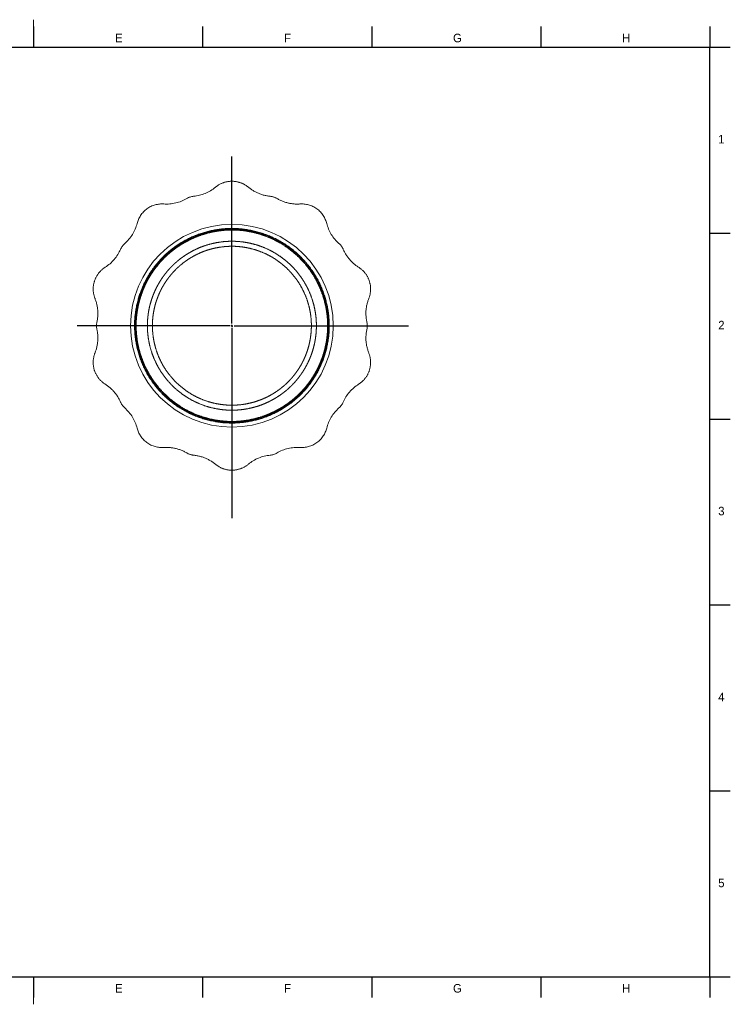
# Model space of a CAD drawing. Header units: millimetres. Extents: x 7 to 413, y 5 to 292.
# Tile 10 of 10: x 206 to 413, y 5 to 292. Entities that reach past the tile are written whole.
import ezdxf

# ---------------------------------------------------------------- set-up
doc = ezdxf.new("R2010")
doc.units = ezdxf.units.MM
doc.layers.add('FORMAT', color=7, linetype='Continuous')
doc.styles.add('SLDTEXTSTYLE0', font='ARIAL_0.TTF', dxfattribs={"width": 0.948})

# ---------------------------------------------------------------- blocks, each defined once
blk = doc.blocks.new('SW_CENTERMARKSYMBOL_0')
at = {"layer": 'FORMAT', "color": 0}
for p, q in [((0, 0.62), (0, 49.3)), ((-0.62, 0), (-45.05, 0)), ((0, 0), (-0.31, 0)), ((0, 0), (0, 0.31)), ((0, 0), (0, -0.31)), ((0, 0), (0.31, 0)), ((0.62, 0), (51.42, 0)), ((0, -0.62), (0, -56.1))]:
    blk.add_line(p, q, dxfattribs=at)

msp = doc.modelspace()

# ---------------------------------------------------------------- linework, layer by layer
at = {"color": 7, "linetype": 'Continuous', "lineweight": 0}
for p, q in [((210, 291.87), (210, 283.87)), ((210, 12.87), (210, 4.87))]:
    msp.add_line(p, q, dxfattribs=at)
at = {"color": 7, "linetype": 'Continuous', "lineweight": 30}
for p, q in [((210, 289.87), (210, 283.87)), ((259.25, 289.87), (259.25, 283.87)), ((308.5, 289.87), (308.5, 283.87)), ((357.75, 289.87), (357.75, 283.87)), ((407, 289.87), (407, 283.87)), ((13, 283.87), (407, 283.87)), ((407, 283.87), (413, 283.87)), ((407, 229.67), (413, 229.67)), ((407, 175.47), (413, 175.47)), ((407, 121.27), (413, 121.27)), ((210, 12.87), (210, 6.87)), ((259.25, 12.87), (259.25, 6.87)), ((308.5, 12.87), (308.5, 6.87))]:
    msp.add_line(p, q, dxfattribs=at)
at = {"color": 7, "linetype": 'Continuous', "lineweight": 15}
msp.add_circle((267.77, 202.66), 29.54, dxfattribs=at)
for points, knots in [([(272.58, 243.04), (272.49, 243.11), (272.31, 243.25), (272.03, 243.45), (271.74, 243.65), (271.43, 243.83), (271.12, 243.99), (270.79, 244.15), (270.46, 244.28), (270.11, 244.4), (269.76, 244.51), (269.4, 244.6), (269.02, 244.67), (268.65, 244.73), (268.27, 244.76), (267.88, 244.78), (267.5, 244.78), (267.12, 244.75), (266.74, 244.71), (266.37, 244.65), (266, 244.57), (265.63, 244.47), (265.28, 244.35), (264.93, 244.22), (264.59, 244.07), (264.24, 243.9), (263.9, 243.7), (263.57, 243.49), (263.26, 243.27), (263.06, 243.11), (262.97, 243.04)], [0, 0, 0, 0, 0.032622, 0.06575, 0.09936, 0.133425, 0.167916, 0.202174, 0.236778, 0.271693, 0.306881, 0.343028, 0.379376, 0.415878, 0.452489, 0.489162, 0.525849, 0.562502, 0.599075, 0.635519, 0.67179, 0.707843, 0.743634, 0.779124, 0.814273, 0.852499, 0.890224, 0.927406, 0.964009, 1, 1, 1, 1]), ([(256.61, 240.4), (257.18, 240.45), (257.76, 240.54), (258.89, 240.82), (259.45, 241.01), (260.53, 241.46), (261.06, 241.72), (262.05, 242.33), (262.53, 242.67), (262.97, 243.04)], [0, 0, 0, 0, 0.25, 0.25, 0.5, 0.5, 0.75, 0.75, 1, 1, 1, 1]), ([(272.58, 243.04), (272.7, 242.93), (272.95, 242.73), (273.35, 242.44), (273.75, 242.17), (274.17, 241.92), (274.6, 241.68), (275.04, 241.46), (275.49, 241.26), (275.95, 241.07), (276.43, 240.91), (276.92, 240.76), (277.42, 240.63), (277.92, 240.53), (278.43, 240.45), (278.76, 240.41), (278.93, 240.4)], [0, 0, 0, 0, 0.069154, 0.138685, 0.208538, 0.278649, 0.34896, 0.419406, 0.489925, 0.560454, 0.63428, 0.707974, 0.781463, 0.854676, 0.927544, 1, 1, 1, 1]), ([(254.62, 239.75), (254.13, 239.45), (253.61, 239.2), (252.53, 238.76), (251.97, 238.58), (250.83, 238.3), (250.24, 238.21), (249.08, 238.12), (248.5, 238.11), (247.93, 238.15)], [0, 0, 0, 0, 0.25, 0.25, 0.5, 0.5, 0.75, 0.75, 1, 1, 1, 1]), ([(254.62, 239.75), (254.92, 239.93), (255.24, 240.07), (255.92, 240.29), (256.27, 240.36), (256.61, 240.4)], [0, 0, 0, 0, 0.5, 0.5, 1, 1, 1, 1]), ([(280.92, 239.75), (280.84, 239.8), (280.67, 239.89), (280.4, 240.02), (280.12, 240.13), (279.84, 240.22), (279.54, 240.3), (279.24, 240.36), (279.03, 240.38), (278.93, 240.4)], [0, 0, 0, 0, 0.13929, 0.279272, 0.419682, 0.560247, 0.707373, 0.85406, 1, 1, 1, 1]), ([(287.61, 238.15), (287.45, 238.14), (287.13, 238.12), (286.65, 238.12), (286.16, 238.14), (285.67, 238.18), (285.18, 238.24), (284.7, 238.32), (284.22, 238.42), (283.73, 238.54), (283.24, 238.69), (282.76, 238.86), (282.28, 239.05), (281.82, 239.26), (281.36, 239.49), (281.07, 239.66), (280.92, 239.75)], [0, 0, 0, 0, 0.069153, 0.138685, 0.208537, 0.278649, 0.348959, 0.419406, 0.489925, 0.560453, 0.63428, 0.707974, 0.781463, 0.854676, 0.927544, 1, 1, 1, 1]), ([(247.93, 238.15), (247.53, 238.18), (247.12, 238.17), (246.28, 238.09), (245.85, 238.01), (245, 237.78), (244.58, 237.62), (243.77, 237.23), (243.38, 237), (242.65, 236.47), (242.31, 236.17), (241.69, 235.52), (241.41, 235.17), (240.93, 234.43), (240.72, 234.05), (240.38, 233.28), (240.25, 232.89), (240.15, 232.5)], [0, 0, 0, 0, 0.125, 0.125, 0.25, 0.25, 0.375, 0.375, 0.5, 0.5, 0.625, 0.625, 0.75, 0.75, 0.875, 0.875, 1, 1, 1, 1]), ([(295.39, 232.5), (295.29, 232.89), (295.16, 233.28), (294.82, 234.05), (294.62, 234.43), (294.13, 235.17), (293.86, 235.52), (293.24, 236.17), (292.89, 236.47), (292.16, 237), (291.77, 237.23), (290.96, 237.62), (290.54, 237.78), (289.69, 238.01), (289.27, 238.09), (288.43, 238.17), (288.01, 238.18), (287.61, 238.15)], [0, 0, 0, 0, 0.125, 0.125, 0.25, 0.25, 0.375, 0.375, 0.5, 0.5, 0.625, 0.625, 0.75, 0.75, 0.875, 0.875, 1, 1, 1, 1]), ([(236.57, 226.63), (237, 227.01), (237.4, 227.42), (238.15, 228.32), (238.5, 228.79), (239.11, 229.79), (239.38, 230.32), (239.83, 231.39), (240.01, 231.94), (240.15, 232.5)], [0, 0, 0, 0, 0.25, 0.25, 0.5, 0.5, 0.75, 0.75, 1, 1, 1, 1]), ([(298.98, 226.63), (298.55, 227.01), (298.14, 227.42), (297.39, 228.32), (297.04, 228.79), (296.43, 229.79), (296.17, 230.32), (295.71, 231.39), (295.53, 231.94), (295.39, 232.5)], [0, 0, 0, 0, 0.25, 0.25, 0.5, 0.5, 0.75, 0.75, 1, 1, 1, 1]), ([(290.73, 185.98), (290.62, 185.83), (290.39, 185.53), (290.04, 185.07), (289.68, 184.62), (289.29, 184.16), (288.89, 183.71), (288.47, 183.25), (288.04, 182.79), (287.6, 182.36), (287.15, 181.93), (286.71, 181.53), (286.25, 181.13), (285.78, 180.73), (285.29, 180.33), (284.78, 179.94), (284.25, 179.56), (283.71, 179.18), (283.14, 178.81), (282.56, 178.44), (281.96, 178.09), (281.35, 177.74), (280.71, 177.4), (280.08, 177.09), (279.44, 176.79), (278.81, 176.52), (278.16, 176.25), (277.5, 176), (276.82, 175.76), (276.15, 175.55), (275.49, 175.35), (274.83, 175.18), (274.17, 175.01), (273.49, 174.87), (272.81, 174.73), (272.13, 174.62), (271.45, 174.52), (270.77, 174.44), (270.09, 174.38), (269.4, 174.33), (268.7, 174.3), (268, 174.28), (267.29, 174.29), (266.58, 174.31), (265.86, 174.35), (265.14, 174.4), (264.42, 174.48), (263.7, 174.57), (262.98, 174.69), (262.26, 174.82), (261.53, 174.98), (260.8, 175.15), (260.07, 175.35), (259.34, 175.56), (258.62, 175.8), (257.9, 176.05), (257.2, 176.32), (256.5, 176.62), (255.8, 176.93), (255.1, 177.27), (254.41, 177.62), (253.72, 178), (253.05, 178.4), (252.38, 178.81), (251.73, 179.25), (251.11, 179.69), (250.52, 180.13), (249.96, 180.57), (249.41, 181.02), (248.88, 181.49), (248.35, 181.97), (247.84, 182.46), (247.33, 182.98), (246.81, 183.53), (246.3, 184.1), (245.8, 184.69), (245.32, 185.3), (244.86, 185.91), (244.42, 186.53), (244, 187.16), (243.59, 187.8), (243.21, 188.44), (242.85, 189.09), (242.5, 189.74), (242.18, 190.39), (241.88, 191.04), (241.59, 191.71), (241.32, 192.37), (241.07, 193.04), (240.84, 193.72), (240.62, 194.39), (240.43, 195.06), (240.25, 195.72), (240.1, 196.38), (239.95, 197.04), (239.82, 197.73), (239.7, 198.46), (239.6, 199.23), (239.52, 199.99), (239.46, 200.75), (239.42, 201.49), (239.4, 202.21), (239.39, 202.89), (239.41, 203.54), (239.43, 204.19), (239.47, 204.82), (239.53, 205.45), (239.6, 206.1), (239.69, 206.78), (239.8, 207.48), (239.93, 208.17), (240.08, 208.85), (240.23, 209.52), (240.41, 210.18), (240.59, 210.82), (240.79, 211.45), (241, 212.06), (241.21, 212.66), (241.45, 213.28), (241.72, 213.91), (242, 214.55), (242.3, 215.17), (242.6, 215.78), (242.92, 216.36), (243.23, 216.91), (243.54, 217.44), (243.85, 217.94), (244.17, 218.42), (244.49, 218.89), (244.81, 219.34), (245.15, 219.8), (245.5, 220.25), (245.87, 220.7), (246.25, 221.16), (246.65, 221.62), (247.07, 222.07), (247.51, 222.53), (247.95, 222.97), (248.39, 223.39), (248.83, 223.79), (249.29, 224.2), (249.76, 224.6), (250.26, 224.99), (250.76, 225.38), (251.29, 225.77), (251.84, 226.14), (252.4, 226.52), (252.98, 226.88), (253.58, 227.24), (254.2, 227.58), (254.83, 227.92), (255.47, 228.24), (256.1, 228.53), (256.73, 228.81), (257.38, 229.07), (258.05, 229.32), (258.72, 229.56), (259.39, 229.78), (260.06, 229.97), (260.71, 230.15), (261.37, 230.31), (262.05, 230.46), (262.73, 230.59), (263.42, 230.71), (264.1, 230.8), (264.77, 230.88), (265.45, 230.95), (266.14, 230.99), (266.84, 231.03), (267.54, 231.04), (268.25, 231.04), (268.97, 231.02), (269.69, 230.98), (270.41, 230.92), (271.12, 230.84), (271.84, 230.75), (272.56, 230.63), (273.28, 230.5), (274.01, 230.35), (274.74, 230.17), (275.47, 229.98), (276.2, 229.76), (276.93, 229.52), (277.64, 229.27), (278.35, 229), (279.05, 228.71), (279.74, 228.39), (280.44, 228.06), (281.13, 227.7), (281.82, 227.32), (282.49, 226.92), (283.16, 226.51), (283.81, 226.07), (284.43, 225.64), (285.02, 225.2), (285.58, 224.76), (286.13, 224.3), (286.67, 223.84), (287.19, 223.36), (287.7, 222.87), (288.21, 222.35), (288.73, 221.8), (289.24, 221.22), (289.74, 220.63), (290.22, 220.03), (290.68, 219.41), (291.12, 218.79), (291.54, 218.16), (291.95, 217.52), (292.33, 216.88), (292.7, 216.23), (293.04, 215.58), (293.36, 214.93), (293.66, 214.28), (293.95, 213.62), (294.22, 212.95), (294.47, 212.28), (294.71, 211.61), (294.92, 210.93), (295.11, 210.26), (295.29, 209.6), (295.45, 208.94), (295.59, 208.28), (295.72, 207.59), (295.84, 206.86), (295.94, 206.09), (296.03, 205.33), (296.09, 204.58), (296.13, 203.83), (296.15, 203.12), (296.15, 202.43), (296.14, 201.78), (296.11, 201.14), (296.07, 200.5), (296.01, 199.88), (295.94, 199.22), (295.85, 198.54), (295.74, 197.84), (295.61, 197.15), (295.47, 196.47), (295.31, 195.8), (295.14, 195.14), (294.95, 194.5), (294.76, 193.87), (294.55, 193.26), (294.33, 192.66), (294.09, 192.04), (293.83, 191.41), (293.54, 190.77), (293.24, 190.15), (292.94, 189.55), (292.63, 188.96), (292.31, 188.41), (292, 187.88), (291.69, 187.39), (291.37, 186.9), (291.05, 186.44), (290.84, 186.13), (290.73, 185.98)], [0, 0, 0, 0, 0.00315, 0.006363, 0.009639, 0.01298, 0.016386, 0.01986, 0.023402, 0.027014, 0.030316, 0.033677, 0.037096, 0.040573, 0.044111, 0.047709, 0.051368, 0.055088, 0.058871, 0.062716, 0.066624, 0.070595, 0.074631, 0.078729, 0.082543, 0.08641, 0.090332, 0.094307, 0.098335, 0.102417, 0.106165, 0.109957, 0.113792, 0.117669, 0.121589, 0.12555, 0.129322, 0.133131, 0.136975, 0.140853, 0.144766, 0.148712, 0.15269, 0.1567, 0.160741, 0.164811, 0.168837, 0.172889, 0.176968, 0.18107, 0.185272, 0.189496, 0.193742, 0.198008, 0.202293, 0.206519, 0.21076, 0.215016, 0.219283, 0.22365, 0.228026, 0.232411, 0.236802, 0.241199, 0.245599, 0.25, 0.253993, 0.257984, 0.261973, 0.265958, 0.269938, 0.273912, 0.277879, 0.282232, 0.286573, 0.2909, 0.295212, 0.299508, 0.303785, 0.308043, 0.31228, 0.316495, 0.320686, 0.324779, 0.328846, 0.332887, 0.336901, 0.340959, 0.344987, 0.348984, 0.352949, 0.356881, 0.36071, 0.364506, 0.368268, 0.371996, 0.376388, 0.38073, 0.385022, 0.389261, 0.393449, 0.397583, 0.401288, 0.404949, 0.408566, 0.412139, 0.415667, 0.419152, 0.423201, 0.42719, 0.431117, 0.434983, 0.438865, 0.442684, 0.446442, 0.450137, 0.453771, 0.457344, 0.460857, 0.46488, 0.468824, 0.472689, 0.476476, 0.480187, 0.483824, 0.487185, 0.490483, 0.493717, 0.496889, 0.5, 0.50315, 0.506363, 0.509639, 0.51298, 0.516386, 0.51986, 0.523402, 0.527014, 0.530316, 0.533677, 0.537096, 0.540573, 0.544111, 0.547709, 0.551368, 0.555088, 0.558871, 0.562716, 0.566624, 0.570595, 0.574631, 0.578729, 0.582543, 0.58641, 0.590332, 0.594307, 0.598335, 0.602417, 0.606165, 0.609957, 0.613792, 0.617669, 0.621589, 0.62555, 0.629322, 0.633131, 0.636975, 0.640853, 0.644766, 0.648712, 0.65269, 0.6567, 0.660741, 0.664811, 0.668837, 0.672889, 0.676968, 0.68107, 0.685272, 0.689496, 0.693742, 0.698008, 0.702293, 0.706519, 0.71076, 0.715016, 0.719283, 0.72365, 0.728026, 0.732411, 0.736802, 0.741199, 0.745599, 0.75, 0.753993, 0.757984, 0.761973, 0.765958, 0.769938, 0.773912, 0.777879, 0.782232, 0.786573, 0.7909, 0.795212, 0.799508, 0.803785, 0.808043, 0.81228, 0.816495, 0.820686, 0.824779, 0.828846, 0.832887, 0.836901, 0.840959, 0.844987, 0.848984, 0.852949, 0.856881, 0.86071, 0.864506, 0.868268, 0.871996, 0.876388, 0.88073, 0.885022, 0.889261, 0.893449, 0.897583, 0.901288, 0.904949, 0.908566, 0.912139, 0.915667, 0.919152, 0.923201, 0.92719, 0.931117, 0.934983, 0.938865, 0.942684, 0.946442, 0.950137, 0.953771, 0.957344, 0.960857, 0.96488, 0.968824, 0.972689, 0.976476, 0.980187, 0.983824, 0.987185, 0.990483, 0.993717, 0.996889, 1, 1, 1, 1]), ([(244.67, 218.72), (245.35, 219.67), (245.72, 220.15), (246.52, 221.11), (246.95, 221.59), (247.86, 222.55), (248.35, 223.03), (249.4, 223.98), (249.96, 224.45), (251.14, 225.37), (251.77, 225.82), (253.11, 226.69), (253.81, 227.1), (255.3, 227.9), (256.09, 228.27), (257.73, 228.96), (258.59, 229.27), (260.38, 229.82), (261.31, 230.06), (263.24, 230.45), (264.24, 230.59), (266.29, 230.78), (267.34, 230.81), (269.47, 230.77), (270.56, 230.68), (272.74, 230.38), (273.84, 230.16), (276.04, 229.58), (277.13, 229.22), (279.27, 228.37), (280.32, 227.87), (282.37, 226.74), (283.36, 226.11), (285.26, 224.73), (286.16, 223.99), (287.87, 222.39), (288.66, 221.54), (290.14, 219.76), (290.82, 218.84), (292.04, 216.93), (292.59, 215.96), (293.56, 213.97), (293.97, 212.96), (294.68, 210.95), (294.97, 209.94), (295.43, 207.94), (295.6, 206.94), (295.83, 204.99), (295.89, 204.03), (295.92, 202.15), (295.88, 201.24), (295.74, 199.46), (295.62, 198.6), (295.33, 196.94), (295.15, 196.14), (294.74, 194.6), (294.51, 193.87), (294, 192.45), (293.73, 191.78), (293.15, 190.49), (292.84, 189.88), (292.21, 188.71), (291.89, 188.15), (291.22, 187.1), (290.88, 186.6), (290.19, 185.65), (289.82, 185.17), (289.02, 184.21), (288.59, 183.73), (287.68, 182.77), (287.19, 182.29), (286.14, 181.34), (285.59, 180.87), (284.4, 179.95), (283.77, 179.5), (282.43, 178.64), (281.73, 178.22), (280.24, 177.43), (279.46, 177.05), (277.81, 176.37), (276.95, 176.05), (275.16, 175.5), (274.23, 175.26), (272.3, 174.88), (271.3, 174.73), (269.25, 174.55), (268.21, 174.51), (266.07, 174.56), (264.98, 174.64), (262.8, 174.95), (261.7, 175.17), (259.51, 175.74), (258.42, 176.1), (256.27, 176.96), (255.22, 177.45), (253.17, 178.58), (252.18, 179.21), (250.29, 180.59), (249.38, 181.34), (247.68, 182.93), (246.88, 183.78), (245.4, 185.56), (244.72, 186.48), (243.5, 188.39), (242.95, 189.37), (241.99, 191.35), (241.57, 192.36), (240.86, 194.37), (240.57, 195.38), (240.12, 197.39), (239.95, 198.38), (239.72, 200.34), (239.65, 201.3), (239.63, 203.17), (239.66, 204.09), (239.81, 205.86), (239.92, 206.72), (240.21, 208.38), (240.39, 209.18), (240.8, 210.72), (241.04, 211.46), (241.54, 212.87), (241.82, 213.55), (242.4, 214.83), (242.7, 215.45), (243.33, 216.62), (243.66, 217.17), (244.32, 218.22), (244.67, 218.72), (245.35, 219.67)], [-0.015625, -0.015625, 0, 0, 0.015625, 0.015625, 0.03125, 0.03125, 0.046875, 0.046875, 0.0625, 0.0625, 0.078125, 0.078125, 0.09375, 0.09375, 0.109375, 0.109375, 0.125, 0.125, 0.140625, 0.140625, 0.15625, 0.15625, 0.171875, 0.171875, 0.1875, 0.1875, 0.203125, 0.203125, 0.21875, 0.21875, 0.234375, 0.234375, 0.25, 0.25, 0.265625, 0.265625, 0.28125, 0.28125, 0.296875, 0.296875, 0.3125, 0.3125, 0.328125, 0.328125, 0.34375, 0.34375, 0.359375, 0.359375, 0.375, 0.375, 0.390625, 0.390625, 0.40625, 0.40625, 0.421875, 0.421875, 0.4375, 0.4375, 0.453125, 0.453125, 0.46875, 0.46875, 0.484375, 0.484375, 0.5, 0.5, 0.515625, 0.515625, 0.53125, 0.53125, 0.546875, 0.546875, 0.5625, 0.5625, 0.578125, 0.578125, 0.59375, 0.59375, 0.609375, 0.609375, 0.625, 0.625, 0.640625, 0.640625, 0.65625, 0.65625, 0.671875, 0.671875, 0.6875, 0.6875, 0.703125, 0.703125, 0.71875, 0.71875, 0.734375, 0.734375, 0.75, 0.75, 0.765625, 0.765625, 0.78125, 0.78125, 0.796875, 0.796875, 0.8125, 0.8125, 0.828125, 0.828125, 0.84375, 0.84375, 0.859375, 0.859375, 0.875, 0.875, 0.890625, 0.890625, 0.90625, 0.90625, 0.921875, 0.921875, 0.9375, 0.9375, 0.953125, 0.953125, 0.96875, 0.96875, 0.984375, 0.984375, 1, 1, 1.015625, 1.015625]), ([(244.86, 218.59), (245.55, 219.53), (245.91, 220), (246.7, 220.95), (247.13, 221.43), (248.04, 222.38), (248.52, 222.86), (249.56, 223.8), (250.11, 224.26), (251.29, 225.17), (251.91, 225.62), (253.23, 226.48), (253.93, 226.89), (255.41, 227.68), (256.19, 228.05), (257.81, 228.73), (258.67, 229.04), (260.44, 229.59), (261.37, 229.83), (263.28, 230.21), (264.27, 230.35), (266.3, 230.53), (267.34, 230.57), (269.46, 230.52), (270.54, 230.44), (272.7, 230.14), (273.79, 229.92), (275.96, 229.35), (277.04, 228.99), (279.17, 228.15), (280.22, 227.65), (282.24, 226.53), (283.23, 225.91), (285.11, 224.54), (286, 223.8), (287.69, 222.22), (288.49, 221.38), (289.95, 219.62), (290.62, 218.7), (291.84, 216.81), (292.38, 215.84), (293.34, 213.87), (293.75, 212.88), (294.45, 210.88), (294.73, 209.88), (295.19, 207.89), (295.36, 206.9), (295.59, 204.97), (295.65, 204.01), (295.68, 202.16), (295.64, 201.25), (295.5, 199.49), (295.39, 198.64), (295.09, 196.99), (294.92, 196.2), (294.51, 194.67), (294.28, 193.94), (293.77, 192.54), (293.5, 191.87), (292.93, 190.59), (292.63, 189.99), (292, 188.83), (291.68, 188.28), (291.02, 187.23), (290.68, 186.74), (290, 185.8), (289.63, 185.32), (288.84, 184.37), (288.42, 183.89), (287.51, 182.94), (287.02, 182.46), (285.99, 181.52), (285.43, 181.06), (284.26, 180.15), (283.63, 179.7), (282.31, 178.84), (281.61, 178.43), (280.13, 177.64), (279.36, 177.27), (277.73, 176.59), (276.88, 176.28), (275.1, 175.73), (274.17, 175.5), (272.26, 175.11), (271.27, 174.97), (269.24, 174.79), (268.2, 174.75), (266.08, 174.8), (265.01, 174.88), (262.84, 175.19), (261.75, 175.4), (259.58, 175.97), (258.5, 176.33), (256.37, 177.18), (255.33, 177.67), (253.3, 178.79), (252.32, 179.41), (250.44, 180.78), (249.54, 181.52), (247.85, 183.1), (247.06, 183.95), (245.59, 185.71), (244.92, 186.62), (243.71, 188.51), (243.16, 189.48), (242.21, 191.45), (241.79, 192.45), (241.09, 194.45), (240.81, 195.45), (240.35, 197.43), (240.19, 198.42), (239.96, 200.36), (239.9, 201.31), (239.87, 203.17), (239.9, 204.07), (240.05, 205.83), (240.16, 206.69), (240.45, 208.33), (240.63, 209.13), (241.04, 210.65), (241.27, 211.38), (241.77, 212.78), (242.04, 213.45), (242.61, 214.73), (242.92, 215.34), (243.54, 216.5), (243.87, 217.05), (244.53, 218.09), (244.86, 218.59), (245.55, 219.53)], [-0.015625, -0.015625, 0, 0, 0.015625, 0.015625, 0.03125, 0.03125, 0.046875, 0.046875, 0.0625, 0.0625, 0.078125, 0.078125, 0.09375, 0.09375, 0.109375, 0.109375, 0.125, 0.125, 0.140625, 0.140625, 0.15625, 0.15625, 0.171875, 0.171875, 0.1875, 0.1875, 0.203125, 0.203125, 0.21875, 0.21875, 0.234375, 0.234375, 0.25, 0.25, 0.265625, 0.265625, 0.28125, 0.28125, 0.296875, 0.296875, 0.3125, 0.3125, 0.328125, 0.328125, 0.34375, 0.34375, 0.359375, 0.359375, 0.375, 0.375, 0.390625, 0.390625, 0.40625, 0.40625, 0.421875, 0.421875, 0.4375, 0.4375, 0.453125, 0.453125, 0.46875, 0.46875, 0.484375, 0.484375, 0.5, 0.5, 0.515625, 0.515625, 0.53125, 0.53125, 0.546875, 0.546875, 0.5625, 0.5625, 0.578125, 0.578125, 0.59375, 0.59375, 0.609375, 0.609375, 0.625, 0.625, 0.640625, 0.640625, 0.65625, 0.65625, 0.671875, 0.671875, 0.6875, 0.6875, 0.703125, 0.703125, 0.71875, 0.71875, 0.734375, 0.734375, 0.75, 0.75, 0.765625, 0.765625, 0.78125, 0.78125, 0.796875, 0.796875, 0.8125, 0.8125, 0.828125, 0.828125, 0.84375, 0.84375, 0.859375, 0.859375, 0.875, 0.875, 0.890625, 0.890625, 0.90625, 0.90625, 0.921875, 0.921875, 0.9375, 0.9375, 0.953125, 0.953125, 0.96875, 0.96875, 0.984375, 0.984375, 1, 1, 1.015625, 1.015625]), ([(247.55, 216.72), (248.15, 217.55), (248.48, 217.97), (249.17, 218.81), (249.55, 219.23), (250.35, 220.07), (250.78, 220.49), (251.69, 221.32), (252.18, 221.73), (253.22, 222.54), (253.77, 222.93), (254.94, 223.69), (255.56, 224.05), (256.86, 224.75), (257.54, 225.07), (258.98, 225.68), (259.73, 225.95), (261.3, 226.43), (262.12, 226.64), (263.81, 226.98), (264.68, 227.11), (266.47, 227.27), (267.39, 227.3), (269.26, 227.26), (270.21, 227.18), (272.12, 226.92), (273.09, 226.72), (275, 226.22), (275.96, 225.91), (277.83, 225.16), (278.76, 224.72), (280.55, 223.74), (281.41, 223.18), (283.07, 221.98), (283.87, 221.32), (285.36, 219.93), (286.06, 219.18), (287.35, 217.63), (287.94, 216.82), (289.01, 215.15), (289.49, 214.3), (290.34, 212.56), (290.7, 211.68), (291.32, 209.91), (291.57, 209.03), (291.97, 207.28), (292.12, 206.41), (292.33, 204.7), (292.38, 203.86), (292.4, 202.21), (292.38, 201.41), (292.25, 199.86), (292.15, 199.11), (291.89, 197.65), (291.73, 196.95), (291.37, 195.61), (291.17, 194.96), (290.73, 193.73), (290.49, 193.14), (289.98, 192.01), (289.71, 191.47), (289.16, 190.45), (288.88, 189.96), (288.29, 189.04), (287.99, 188.6), (287.39, 187.77), (287.07, 187.36), (286.37, 186.51), (286, 186.09), (285.19, 185.25), (284.77, 184.83), (283.85, 184), (283.36, 183.59), (282.32, 182.79), (281.77, 182.39), (280.6, 181.64), (279.99, 181.27), (278.68, 180.58), (278, 180.25), (276.56, 179.65), (275.81, 179.37), (274.24, 178.89), (273.42, 178.68), (271.73, 178.34), (270.86, 178.22), (269.07, 178.06), (268.15, 178.02), (266.28, 178.07), (265.33, 178.14), (263.42, 178.41), (262.46, 178.6), (260.54, 179.1), (259.59, 179.42), (257.71, 180.17), (256.79, 180.6), (255, 181.59), (254.13, 182.14), (252.47, 183.34), (251.68, 184), (250.19, 185.4), (249.49, 186.14), (248.19, 187.69), (247.6, 188.5), (246.53, 190.17), (246.05, 191.03), (245.2, 192.76), (244.84, 193.64), (244.22, 195.41), (243.97, 196.29), (243.57, 198.05), (243.42, 198.92), (243.22, 200.63), (243.16, 201.47), (243.14, 203.11), (243.17, 203.91), (243.3, 205.46), (243.4, 206.22), (243.65, 207.67), (243.81, 208.37), (244.17, 209.71), (244.37, 210.36), (244.82, 211.6), (245.06, 212.19), (245.56, 213.31), (245.83, 213.85), (246.38, 214.87), (246.67, 215.36), (247.25, 216.28), (247.55, 216.72), (248.15, 217.55)], [-0.015625, -0.015625, 0, 0, 0.015625, 0.015625, 0.03125, 0.03125, 0.046875, 0.046875, 0.0625, 0.0625, 0.078125, 0.078125, 0.09375, 0.09375, 0.109375, 0.109375, 0.125, 0.125, 0.140625, 0.140625, 0.15625, 0.15625, 0.171875, 0.171875, 0.1875, 0.1875, 0.203125, 0.203125, 0.21875, 0.21875, 0.234375, 0.234375, 0.25, 0.25, 0.265625, 0.265625, 0.28125, 0.28125, 0.296875, 0.296875, 0.3125, 0.3125, 0.328125, 0.328125, 0.34375, 0.34375, 0.359375, 0.359375, 0.375, 0.375, 0.390625, 0.390625, 0.40625, 0.40625, 0.421875, 0.421875, 0.4375, 0.4375, 0.453125, 0.453125, 0.46875, 0.46875, 0.484375, 0.484375, 0.5, 0.5, 0.515625, 0.515625, 0.53125, 0.53125, 0.546875, 0.546875, 0.5625, 0.5625, 0.578125, 0.578125, 0.59375, 0.59375, 0.609375, 0.609375, 0.625, 0.625, 0.640625, 0.640625, 0.65625, 0.65625, 0.671875, 0.671875, 0.6875, 0.6875, 0.703125, 0.703125, 0.71875, 0.71875, 0.734375, 0.734375, 0.75, 0.75, 0.765625, 0.765625, 0.78125, 0.78125, 0.796875, 0.796875, 0.8125, 0.8125, 0.828125, 0.828125, 0.84375, 0.84375, 0.859375, 0.859375, 0.875, 0.875, 0.890625, 0.890625, 0.90625, 0.90625, 0.921875, 0.921875, 0.9375, 0.9375, 0.953125, 0.953125, 0.96875, 0.96875, 0.984375, 0.984375, 1, 1, 1.015625, 1.015625]), ([(235.33, 224.93), (235.11, 224.41), (234.84, 223.89), (234.22, 222.9), (233.87, 222.43), (233.11, 221.54), (232.7, 221.12), (231.81, 220.36), (231.34, 220.01), (230.86, 219.71)], [0, 0, 0, 0, 0.25, 0.25, 0.5, 0.5, 0.75, 0.75, 1, 1, 1, 1]), ([(235.33, 224.93), (235.47, 225.26), (235.65, 225.56), (236.06, 226.14), (236.3, 226.4), (236.57, 226.63)], [0, 0, 0, 0, 0.5, 0.5, 1, 1, 1, 1]), ([(248.75, 215.88), (249.32, 216.66), (249.62, 217.06), (250.28, 217.85), (250.63, 218.25), (251.39, 219.04), (251.79, 219.43), (252.65, 220.21), (253.11, 220.6), (254.08, 221.35), (254.6, 221.72), (255.7, 222.44), (256.28, 222.78), (257.51, 223.43), (258.15, 223.74), (259.5, 224.31), (260.21, 224.57), (261.69, 225.02), (262.46, 225.22), (264.04, 225.53), (264.87, 225.65), (266.55, 225.8), (267.41, 225.84), (269.17, 225.8), (270.07, 225.73), (271.87, 225.47), (272.77, 225.29), (274.57, 224.82), (275.47, 224.52), (277.24, 223.82), (278.1, 223.41), (279.79, 222.48), (280.6, 221.97), (282.17, 220.83), (282.91, 220.21), (284.31, 218.9), (284.97, 218.2), (286.19, 216.74), (286.74, 215.98), (287.75, 214.41), (288.2, 213.6), (289, 211.97), (289.34, 211.14), (289.92, 209.48), (290.16, 208.65), (290.54, 207), (290.68, 206.18), (290.87, 204.58), (290.92, 203.79), (290.94, 202.24), (290.91, 201.49), (290.79, 200.03), (290.7, 199.32), (290.46, 197.95), (290.31, 197.29), (289.97, 196.03), (289.78, 195.42), (289.36, 194.26), (289.14, 193.7), (288.66, 192.64), (288.41, 192.14), (287.89, 191.18), (287.62, 190.72), (287.07, 189.85), (286.79, 189.44), (286.22, 188.66), (285.92, 188.26), (285.26, 187.47), (284.91, 187.08), (284.16, 186.29), (283.76, 185.89), (282.89, 185.11), (282.44, 184.73), (281.46, 183.97), (280.94, 183.6), (279.84, 182.89), (279.26, 182.54), (278.04, 181.89), (277.39, 181.58), (276.04, 181.02), (275.33, 180.76), (273.86, 180.3), (273.09, 180.11), (271.5, 179.79), (270.68, 179.67), (268.99, 179.52), (268.13, 179.49), (266.37, 179.53), (265.48, 179.6), (263.68, 179.85), (262.77, 180.03), (260.97, 180.5), (260.07, 180.8), (258.31, 181.5), (257.44, 181.91), (255.76, 182.84), (254.94, 183.36), (253.38, 184.49), (252.63, 185.11), (251.23, 186.42), (250.57, 187.12), (249.36, 188.58), (248.8, 189.35), (247.79, 190.91), (247.34, 191.72), (246.55, 193.35), (246.2, 194.18), (245.62, 195.84), (245.38, 196.67), (245.01, 198.32), (244.87, 199.14), (244.68, 200.75), (244.63, 201.54), (244.6, 203.08), (244.63, 203.83), (244.75, 205.3), (244.84, 206), (245.09, 207.37), (245.23, 208.03), (245.57, 209.3), (245.76, 209.9), (246.18, 211.07), (246.41, 211.62), (246.88, 212.68), (247.13, 213.19), (247.65, 214.15), (247.92, 214.6), (248.47, 215.47), (248.75, 215.88), (249.32, 216.66)], [-0.015625, -0.015625, 0, 0, 0.015625, 0.015625, 0.03125, 0.03125, 0.046875, 0.046875, 0.0625, 0.0625, 0.078125, 0.078125, 0.09375, 0.09375, 0.109375, 0.109375, 0.125, 0.125, 0.140625, 0.140625, 0.15625, 0.15625, 0.171875, 0.171875, 0.1875, 0.1875, 0.203125, 0.203125, 0.21875, 0.21875, 0.234375, 0.234375, 0.25, 0.25, 0.265625, 0.265625, 0.28125, 0.28125, 0.296875, 0.296875, 0.3125, 0.3125, 0.328125, 0.328125, 0.34375, 0.34375, 0.359375, 0.359375, 0.375, 0.375, 0.390625, 0.390625, 0.40625, 0.40625, 0.421875, 0.421875, 0.4375, 0.4375, 0.453125, 0.453125, 0.46875, 0.46875, 0.484375, 0.484375, 0.5, 0.5, 0.515625, 0.515625, 0.53125, 0.53125, 0.546875, 0.546875, 0.5625, 0.5625, 0.578125, 0.578125, 0.59375, 0.59375, 0.609375, 0.609375, 0.625, 0.625, 0.640625, 0.640625, 0.65625, 0.65625, 0.671875, 0.671875, 0.6875, 0.6875, 0.703125, 0.703125, 0.71875, 0.71875, 0.734375, 0.734375, 0.75, 0.75, 0.765625, 0.765625, 0.78125, 0.78125, 0.796875, 0.796875, 0.8125, 0.8125, 0.828125, 0.828125, 0.84375, 0.84375, 0.859375, 0.859375, 0.875, 0.875, 0.890625, 0.890625, 0.90625, 0.90625, 0.921875, 0.921875, 0.9375, 0.9375, 0.953125, 0.953125, 0.96875, 0.96875, 0.984375, 0.984375, 1, 1, 1.015625, 1.015625]), ([(298.98, 226.63), (299.05, 226.56), (299.2, 226.43), (299.4, 226.22), (299.59, 225.99), (299.77, 225.74), (299.93, 225.49), (300.08, 225.22), (300.17, 225.03), (300.21, 224.93)], [0, 0, 0, 0, 0.13929, 0.279273, 0.419681, 0.560247, 0.707373, 0.854059, 1, 1, 1, 1]), ([(304.68, 219.71), (304.55, 219.8), (304.28, 219.97), (303.88, 220.26), (303.5, 220.56), (303.13, 220.88), (302.77, 221.21), (302.42, 221.56), (302.09, 221.93), (301.77, 222.31), (301.47, 222.72), (301.17, 223.14), (300.9, 223.57), (300.65, 224.02), (300.42, 224.47), (300.28, 224.78), (300.21, 224.93)], [0, 0, 0, 0, 0.069154, 0.138686, 0.208537, 0.27865, 0.34896, 0.419406, 0.489925, 0.560454, 0.63428, 0.707974, 0.781463, 0.854676, 0.927544, 1, 1, 1, 1]), ([(230.86, 219.71), (230.76, 219.65), (230.57, 219.52), (230.29, 219.32), (230.02, 219.1), (229.75, 218.86), (229.5, 218.62), (229.25, 218.35), (229.02, 218.08), (228.8, 217.79), (228.58, 217.49), (228.39, 217.17), (228.2, 216.84), (228.03, 216.49), (227.88, 216.14), (227.75, 215.78), (227.64, 215.42), (227.54, 215.05), (227.46, 214.67), (227.41, 214.3), (227.37, 213.92), (227.35, 213.55), (227.35, 213.17), (227.37, 212.8), (227.41, 212.43), (227.46, 212.04), (227.54, 211.66), (227.64, 211.28), (227.75, 210.92), (227.84, 210.68), (227.89, 210.57)], [0, 0, 0, 0, 0.032622, 0.06575, 0.09936, 0.133425, 0.167916, 0.202174, 0.236778, 0.271693, 0.306881, 0.343028, 0.379376, 0.415878, 0.452489, 0.489162, 0.525849, 0.562502, 0.599075, 0.635519, 0.67179, 0.707843, 0.743634, 0.779124, 0.814273, 0.852499, 0.890224, 0.927406, 0.964009, 1, 1, 1, 1]), ([(307.65, 210.57), (307.7, 210.67), (307.78, 210.89), (307.88, 211.21), (307.98, 211.55), (308.05, 211.9), (308.11, 212.25), (308.16, 212.61), (308.19, 212.97), (308.2, 213.33), (308.19, 213.7), (308.16, 214.08), (308.12, 214.45), (308.05, 214.83), (307.97, 215.2), (307.86, 215.57), (307.74, 215.93), (307.6, 216.29), (307.44, 216.63), (307.27, 216.97), (307.08, 217.3), (306.87, 217.61), (306.65, 217.92), (306.42, 218.21), (306.17, 218.49), (305.9, 218.76), (305.61, 219.03), (305.31, 219.28), (305, 219.5), (304.79, 219.64), (304.68, 219.71)], [0, 0, 0, 0, 0.032622, 0.06575, 0.09936, 0.133425, 0.167916, 0.202174, 0.236778, 0.271693, 0.306881, 0.343028, 0.379376, 0.415878, 0.452489, 0.489162, 0.525849, 0.562502, 0.599075, 0.635519, 0.67179, 0.707843, 0.743634, 0.779124, 0.814273, 0.852499, 0.890224, 0.927406, 0.964009, 1, 1, 1, 1]), ([(227.89, 210.57), (227.95, 210.42), (228.06, 210.12), (228.21, 209.65), (228.35, 209.18), (228.46, 208.71), (228.56, 208.23), (228.63, 207.74), (228.68, 207.25), (228.71, 206.75), (228.72, 206.24), (228.71, 205.73), (228.68, 205.22), (228.62, 204.71), (228.54, 204.21), (228.47, 203.87), (228.44, 203.71)], [0, 0, 0, 0, 0.069153, 0.138685, 0.208537, 0.278649, 0.34896, 0.419406, 0.489925, 0.560453, 0.63428, 0.707974, 0.781463, 0.854676, 0.927544, 1, 1, 1, 1]), ([(307.65, 210.57), (307.6, 210.42), (307.48, 210.12), (307.33, 209.65), (307.2, 209.18), (307.08, 208.71), (306.99, 208.23), (306.92, 207.74), (306.86, 207.25), (306.83, 206.75), (306.82, 206.24), (306.83, 205.73), (306.87, 205.22), (306.92, 204.71), (307, 204.21), (307.07, 203.87), (307.11, 203.71)], [0, 0, 0, 0, 0.069154, 0.138685, 0.208537, 0.278649, 0.34896, 0.419406, 0.489925, 0.560454, 0.63428, 0.707974, 0.781463, 0.854676, 0.927544, 1, 1, 1, 1]), ([(227.89, 194.76), (227.95, 194.91), (228.06, 195.21), (228.21, 195.67), (228.35, 196.14), (228.46, 196.62), (228.56, 197.1), (228.63, 197.58), (228.68, 198.07), (228.71, 198.57), (228.72, 199.08), (228.71, 199.59), (228.68, 200.11), (228.62, 200.61), (228.54, 201.12), (228.47, 201.45), (228.44, 201.61)], [0, 0, 0, 0, 0.069154, 0.138685, 0.208537, 0.278649, 0.34896, 0.419406, 0.489925, 0.560454, 0.63428, 0.707974, 0.781463, 0.854676, 0.927544, 1, 1, 1, 1]), ([(228.44, 201.61), (228.36, 201.95), (228.32, 202.31), (228.32, 203.02), (228.36, 203.37), (228.44, 203.71)], [0, 0, 0, 0, 0.5, 0.5, 1, 1, 1, 1]), ([(307.65, 194.76), (307.6, 194.91), (307.48, 195.21), (307.33, 195.67), (307.2, 196.14), (307.08, 196.62), (306.99, 197.1), (306.92, 197.58), (306.86, 198.07), (306.83, 198.57), (306.82, 199.08), (306.83, 199.59), (306.87, 200.11), (306.92, 200.61), (307, 201.12), (307.07, 201.45), (307.11, 201.61)], [0, 0, 0, 0, 0.069153, 0.138685, 0.208537, 0.278649, 0.34896, 0.419406, 0.489925, 0.560453, 0.63428, 0.707974, 0.781463, 0.854676, 0.927544, 1, 1, 1, 1]), ([(307.11, 203.71), (307.18, 203.37), (307.22, 203.02), (307.22, 202.31), (307.18, 201.95), (307.11, 201.61)], [0, 0, 0, 0, 0.5, 0.5, 1, 1, 1, 1]), ([(227.89, 194.76), (227.85, 194.65), (227.77, 194.44), (227.66, 194.11), (227.57, 193.77), (227.49, 193.42), (227.43, 193.07), (227.39, 192.71), (227.36, 192.35), (227.35, 191.99), (227.36, 191.62), (227.38, 191.25), (227.43, 190.87), (227.49, 190.5), (227.58, 190.12), (227.68, 189.75), (227.8, 189.39), (227.94, 189.04), (228.1, 188.69), (228.28, 188.35), (228.47, 188.02), (228.67, 187.71), (228.89, 187.41), (229.12, 187.12), (229.37, 186.83), (229.65, 186.56), (229.94, 186.29), (230.24, 186.05), (230.54, 185.82), (230.75, 185.68), (230.86, 185.61)], [0, 0, 0, 0, 0.032622, 0.06575, 0.09936, 0.133425, 0.167916, 0.202174, 0.236778, 0.271693, 0.306881, 0.343028, 0.379376, 0.415878, 0.452489, 0.489162, 0.525849, 0.562502, 0.599075, 0.635519, 0.67179, 0.707843, 0.743634, 0.779124, 0.814273, 0.852499, 0.890224, 0.927406, 0.964009, 1, 1, 1, 1]), ([(304.68, 185.61), (304.78, 185.68), (304.97, 185.8), (305.25, 186), (305.52, 186.22), (305.79, 186.46), (306.05, 186.71), (306.29, 186.97), (306.53, 187.25), (306.75, 187.53), (306.96, 187.84), (307.16, 188.16), (307.34, 188.49), (307.51, 188.83), (307.66, 189.18), (307.79, 189.54), (307.91, 189.9), (308, 190.27), (308.08, 190.65), (308.14, 191.02), (308.17, 191.4), (308.19, 191.78), (308.19, 192.15), (308.18, 192.52), (308.14, 192.9), (308.08, 193.28), (308, 193.66), (307.9, 194.04), (307.79, 194.4), (307.7, 194.64), (307.65, 194.76)], [0, 0, 0, 0, 0.032622, 0.06575, 0.09936, 0.133425, 0.167916, 0.202174, 0.236778, 0.271693, 0.306881, 0.343028, 0.379376, 0.415878, 0.452489, 0.489162, 0.525849, 0.562502, 0.599075, 0.635519, 0.67179, 0.707843, 0.743634, 0.779124, 0.814273, 0.852499, 0.890224, 0.927406, 0.964009, 1, 1, 1, 1]), ([(230.86, 185.61), (230.99, 185.53), (231.27, 185.35), (231.66, 185.07), (232.04, 184.77), (232.41, 184.45), (232.77, 184.11), (233.12, 183.76), (233.45, 183.4), (233.77, 183.01), (234.08, 182.61), (234.37, 182.18), (234.64, 181.75), (234.89, 181.3), (235.13, 180.85), (235.26, 180.54), (235.33, 180.39)], [0, 0, 0, 0, 0.069154, 0.138686, 0.208537, 0.27865, 0.34896, 0.419406, 0.489925, 0.560454, 0.63428, 0.707974, 0.781463, 0.854676, 0.927544, 1, 1, 1, 1]), ([(300.21, 180.39), (300.44, 180.92), (300.71, 181.43), (301.32, 182.42), (301.67, 182.9), (302.43, 183.79), (302.85, 184.2), (303.73, 184.96), (304.2, 185.31), (304.68, 185.61)], [0, 0, 0, 0, 0.25, 0.25, 0.5, 0.5, 0.75, 0.75, 1, 1, 1, 1]), ([(236.57, 178.69), (236.49, 178.76), (236.35, 178.89), (236.14, 179.11), (235.95, 179.33), (235.78, 179.58), (235.61, 179.84), (235.46, 180.11), (235.38, 180.3), (235.33, 180.39)], [0, 0, 0, 0, 0.13929, 0.279273, 0.419681, 0.560247, 0.707373, 0.854059, 1, 1, 1, 1]), ([(236.57, 178.69), (237, 178.31), (237.4, 177.9), (238.15, 177.01), (238.5, 176.53), (239.11, 175.53), (239.38, 175.01), (239.83, 173.93), (240.01, 173.38), (240.15, 172.82)], [0, 0, 0, 0, 0.25, 0.25, 0.5, 0.5, 0.75, 0.75, 1, 1, 1, 1]), ([(298.98, 178.69), (298.55, 178.31), (298.14, 177.9), (297.39, 177.01), (297.04, 176.53), (296.43, 175.53), (296.17, 175.01), (295.71, 173.93), (295.53, 173.38), (295.39, 172.82)], [0, 0, 0, 0, 0.25, 0.25, 0.5, 0.5, 0.75, 0.75, 1, 1, 1, 1]), ([(300.21, 180.39), (300.07, 180.07), (299.9, 179.76), (299.48, 179.19), (299.24, 178.92), (298.98, 178.69)], [0, 0, 0, 0, 0.5, 0.5, 1, 1, 1, 1]), ([(240.15, 172.82), (240.25, 172.44), (240.38, 172.04), (240.72, 171.27), (240.93, 170.89), (241.41, 170.16), (241.69, 169.81), (242.31, 169.16), (242.65, 168.86), (243.38, 168.32), (243.77, 168.09), (244.58, 167.7), (245, 167.55), (245.85, 167.31), (246.28, 167.23), (247.12, 167.15), (247.53, 167.15), (247.93, 167.17)], [0, 0, 0, 0, 0.125, 0.125, 0.25, 0.25, 0.375, 0.375, 0.5, 0.5, 0.625, 0.625, 0.75, 0.75, 0.875, 0.875, 1, 1, 1, 1]), ([(287.61, 167.17), (288.01, 167.15), (288.43, 167.15), (289.27, 167.23), (289.69, 167.31), (290.54, 167.55), (290.96, 167.7), (291.77, 168.09), (292.16, 168.32), (292.89, 168.86), (293.24, 169.16), (293.86, 169.81), (294.13, 170.16), (294.62, 170.89), (294.82, 171.27), (295.16, 172.04), (295.29, 172.44), (295.39, 172.82)], [0, 0, 0, 0, 0.125, 0.125, 0.25, 0.25, 0.375, 0.375, 0.5, 0.5, 0.625, 0.625, 0.75, 0.75, 0.875, 0.875, 1, 1, 1, 1]), ([(247.93, 167.17), (248.09, 167.18), (248.41, 167.2), (248.9, 167.2), (249.39, 167.18), (249.87, 167.14), (250.36, 167.08), (250.85, 167), (251.33, 166.9), (251.81, 166.78), (252.3, 166.63), (252.78, 166.46), (253.26, 166.27), (253.73, 166.06), (254.18, 165.83), (254.47, 165.66), (254.62, 165.58)], [0, 0, 0, 0, 0.069153, 0.138685, 0.208537, 0.278649, 0.348959, 0.419406, 0.489925, 0.560453, 0.63428, 0.707974, 0.781463, 0.854676, 0.927544, 1, 1, 1, 1]), ([(280.92, 165.58), (281.42, 165.87), (281.94, 166.13), (283.02, 166.57), (283.58, 166.75), (284.72, 167.02), (285.3, 167.11), (286.46, 167.21), (287.04, 167.21), (287.61, 167.17)], [0, 0, 0, 0, 0.25, 0.25, 0.5, 0.5, 0.75, 0.75, 1, 1, 1, 1]), ([(256.61, 164.93), (256.52, 164.94), (256.32, 164.96), (256.03, 165.02), (255.74, 165.09), (255.45, 165.18), (255.17, 165.29), (254.89, 165.42), (254.71, 165.52), (254.62, 165.58)], [0, 0, 0, 0, 0.13929, 0.279273, 0.419682, 0.560248, 0.707374, 0.85406, 1, 1, 1, 1]), ([(262.97, 162.29), (262.84, 162.39), (262.59, 162.59), (262.2, 162.88), (261.79, 163.15), (261.37, 163.41), (260.95, 163.64), (260.51, 163.86), (260.06, 164.07), (259.59, 164.25), (259.11, 164.42), (258.62, 164.57), (258.12, 164.69), (257.62, 164.79), (257.12, 164.87), (256.78, 164.91), (256.61, 164.93)], [0, 0, 0, 0, 0.069154, 0.138685, 0.208538, 0.278649, 0.34896, 0.419406, 0.489925, 0.560454, 0.63428, 0.707974, 0.781463, 0.854676, 0.927544, 1, 1, 1, 1]), ([(278.93, 164.93), (278.36, 164.87), (277.79, 164.78), (276.65, 164.5), (276.1, 164.32), (275.01, 163.87), (274.49, 163.6), (273.49, 162.99), (273.02, 162.66), (272.58, 162.29)], [0, 0, 0, 0, 0.25, 0.25, 0.5, 0.5, 0.75, 0.75, 1, 1, 1, 1]), ([(280.92, 165.58), (280.62, 165.4), (280.3, 165.25), (279.63, 165.03), (279.28, 164.96), (278.93, 164.93)], [0, 0, 0, 0, 0.5, 0.5, 1, 1, 1, 1]), ([(262.97, 162.29), (263.05, 162.22), (263.23, 162.07), (263.51, 161.87), (263.8, 161.68), (264.11, 161.5), (264.43, 161.33), (264.75, 161.18), (265.09, 161.04), (265.43, 160.92), (265.78, 160.81), (266.15, 160.72), (266.52, 160.65), (266.9, 160.59), (267.28, 160.56), (267.66, 160.54), (268.04, 160.55), (268.42, 160.57), (268.8, 160.61), (269.18, 160.68), (269.55, 160.76), (269.91, 160.85), (270.27, 160.97), (270.61, 161.1), (270.96, 161.25), (271.3, 161.43), (271.65, 161.62), (271.97, 161.83), (272.28, 162.05), (272.48, 162.21), (272.58, 162.29)], [0, 0, 0, 0, 0.032622, 0.06575, 0.09936, 0.133425, 0.167916, 0.202174, 0.236778, 0.271693, 0.306881, 0.343028, 0.379376, 0.415878, 0.452489, 0.489162, 0.525849, 0.562502, 0.599075, 0.635519, 0.67179, 0.707843, 0.743634, 0.779124, 0.814273, 0.852499, 0.890224, 0.927406, 0.964009, 1, 1, 1, 1])]:
    msp.add_open_spline(points, degree=3, knots=knots, dxfattribs=at)
at = {"layer": 'FORMAT', "lineweight": 30}
for p, q in [((407, 12.87), (407, 283.87)), ((13, 12.87), (407, 12.87)), ((357.75, 12.87), (357.75, 6.87)), ((407, 12.87), (407, 6.87))]:
    msp.add_line(p, q, dxfattribs=at)
at = {"layer": 'FORMAT', "color": 7, "linetype": 'Continuous', "lineweight": 30}
for p, q in [((407, 67.07), (413, 67.07)), ((407, 12.87), (413, 12.87))]:
    msp.add_line(p, q, dxfattribs=at)

# ---------------------------------------------------------------- block references
at = {"layer": 'FORMAT'}
msp.add_blockref('SW_CENTERMARKSYMBOL_0', (267.77, 202.66), dxfattribs=at)

# ---------------------------------------------------------------- texts
at = {"layer": 'FORMAT', "char_height": 2.5, "attachment_point": 1, "style": 'SLDTEXTSTYLE0'}
for s, insert in [('E', (233.71, 287.78)), ('F', (282.96, 287.78)), ('G', (332.21, 287.78)), ('H', (381.46, 287.78)), ('1', (409.48, 258.29)), ('2', (409.48, 204.09)), ('3', (409.48, 149.89)), ('4', (409.48, 95.69)), ('5', (409.48, 41.49)), ('E', (233.71, 10.78)), ('F', (282.96, 10.78)), ('G', (332.21, 10.78)), ('H', (381.46, 10.78))]:
    msp.add_mtext(s, dxfattribs=dict(at, insert=insert))

doc.saveas('drawing.dxf')
